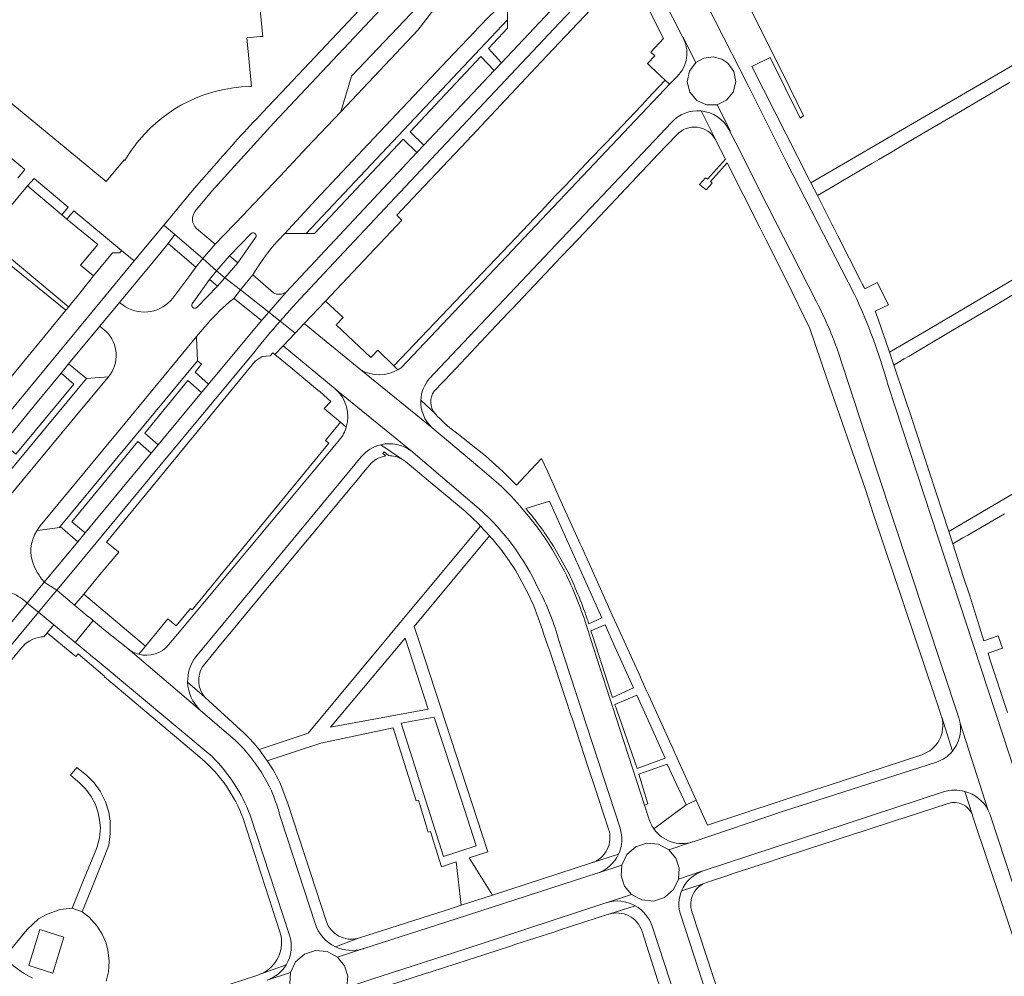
# Model space of a CAD drawing. Extents: x 152048 to 156914, y 461460 to 468786.
# Tile 127 of 256: x 155833 to 155995, y 463577 to 463735. Entities that reach past the tile are written whole.
import ezdxf

# ---------------------------------------------------------------- set-up
doc = ezdxf.new("R2010")
doc.units = 0
doc.header["$LTSCALE"] = 0.75
for name, color, linetype, lineweight in [('B-RO-VH-VERHARDING_ASFALT-GV', 251, 'CONTINUOUS', 18), ('B-RO-VH-VERHARDING_BETON-GV', 251, 'CONTINUOUS', 18), ('B-RO-VH-VERHARDING_BETONSTRAATSTEEN-GV', 251, 'CONTINUOUS', 18), ('B-RO-VH-VERHARDING_STRAATBAKSTEEN-GV', 251, 'CONTINUOUS', 18), ('B-RO-VH-VERHARDING_TEGEL-GV', 251, 'CONTINUOUS', 18)]:
    doc.layers.add(name, color=color, linetype=linetype, lineweight=lineweight)

msp = doc.modelspace()

# ---------------------------------------------------------------- linework, layer by layer
at = {"layer": 'B-RO-VH-VERHARDING_ASFALT-GV'}
for points in [[(155914.977, 463760.675), (155918.951, 463764.787), (155922.186, 463768.178), (155920.371, 463769.879), (155917.975, 463767.454), (155917.525, 463766.946), (155916.704, 463766.094), (155906.919, 463755.749), (155902.231, 463750.761), (155895.019, 463743.087), (155876.744, 463723.648), (155872.681, 463719.353)], [(155861.575, 463703.065), (155863.976, 463705.981), (155864.744, 463706.879), (155874.535, 463717.62), (155910.675, 463756.075), (155911.911, 463757.39), (155915.292, 463754.626), (155916.878, 463756.306), (155914.543, 463758.475)], [(155878.175, 463687.853), (155884.418, 463694.581), (155902.134, 463713.44), (155920.662, 463733.129), (155928.703, 463741.648), (155933.329, 463746.242), (155941.355, 463751.7), (155940.002, 463753.746), (155936.498, 463751.394), (155932.851, 463748.947), (155932.605, 463749.039), (155929.935, 463746.495)], [(155926.789, 463746.791), (155924.825, 463748.883), (155923.079, 463747.126), (155926.767, 463743.182), (155925.521, 463741.879), (155912.031, 463727.54), (155910.849, 463726.284), (155899.255, 463713.953), (155898.126, 463712.752)], [(155970.189, 463689.483), (155959.092, 463711.081), (155955.236, 463718.752), (155952.694, 463723.769), (155947.276, 463734.447), (155944.486, 463739.974), (155943.883, 463741.165), (155938.482, 463738.479), (155939.391, 463736.658), (155940.282, 463734.916), (155941.881, 463731.791), (155941.942, 463731.791), (155944.089, 463727.56), (155945.413, 463728.302), (155946.924, 463728.493), (155948.395, 463728.111), (155949.338, 463727.484), (155950.342, 463726.08), (155950.667, 463724.386), (155950.244, 463722.711), (155949.155, 463721.373), (155947.604, 463720.613), (155949.804, 463716.28), (155949.703, 463716.229)], [(155947.604, 463720.613), (155945.835, 463720.591), (155944.231, 463721.333), (155943.102, 463722.693), (155942.671, 463724.409), (155943.022, 463726.146), (155944.089, 463727.56), (155941.942, 463731.791), (155941.881, 463731.791)], [(155940.966, 463725.249), (155939.748, 463724.003), (155938.903, 463723.139), (155895.53, 463677.3)], [(155949.565, 463716.494), (155949.703, 463716.229), (155949.804, 463716.28), (155947.604, 463720.613)], [(155900.104, 463675.421), (155940.096, 463717.726)], [(155949.703, 463716.229), (155950.67, 463714.374), (155955.816, 463704.202), (155963.998, 463688.142)], [(155898.126, 463712.752), (155894.169, 463708.543), (155876.545, 463689.752), (155873.676, 463686.46), (155875.562, 463684.968)], [(155864.649, 463710.516), (155861.409, 463706.816), (155856.464, 463700.856), (155856.395, 463700.773), (155858.188, 463699.248), (155862.844, 463695.288), (155864.843, 463697.661)], [(155829.948, 463664.831), (155835.52, 463671.601), (155839.451, 463676.409), (155840.709, 463677.933), (155845.858, 463684.162), (155849.111, 463688.056), (155855.934, 463696.322), (155857.108, 463697.774), (155858.188, 463699.248), (155856.395, 463700.773), (155851.532, 463694.889), (155808.541, 463642.868)], [(155864.843, 463697.661), (155861.792, 463700.257)], [(155870.857, 463699.45), (155867.202, 463695.749), (155868.618, 463694.552)], [(155868.618, 463694.552), (155871.524, 463698.749)], [(155861.814, 463687.204), (155865.265, 463690.727), (155863.937, 463691.856), (155861.066, 463687.803)], [(155875.562, 463684.968), (155873.676, 463686.46), (155872.492, 463685.101), (155863.765, 463674.596), (155862.691, 463673.303), (155862.601, 463673.194), (155855.483, 463664.614), (155854.331, 463663.225), (155843.417, 463650.067), (155842.197, 463648.598)], [(155911.575, 463658.166), (155908.498, 463660.816), (155900.573, 463667.457), (155888.862, 463676.937), (155879.511, 463684.577), (155878.044, 463683.006), (155876.076, 463680.898), (155884.654, 463673.805), (155884.805, 463673.671), (155897.164, 463663.591)], [(155842.197, 463648.598), (155836.698, 463641.968), (155838.733, 463640.627), (155841.818, 463644.349), (155855.719, 463661.11), (155871.435, 463680.046)], [(155968.267, 463677.725), (155973.924, 463660.403), (155987.429, 463619.591)], [(155888.862, 463676.937), (155900.573, 463667.457)], [(155992.68, 463603.461), (156000, 463581.044), (156022.433, 463512.401), (156022.925, 463510.828), (156028.636, 463512.693), (156028.508, 463513.081), (156004.532, 463586.622), (156004.496, 463586.736), (156003.062, 463591.146), (156001.378, 463590.622), (155999.631, 463590.875), (155998.16, 463591.857), (155997.262, 463593.373), (155997.102, 463595.133), (155997.711, 463596.791), (155998.978, 463598.022), (156000.649, 463598.586), (155999.32, 463602.688), (155995.782, 463613.453), (155975.768, 463674.366)], [(155897.164, 463663.591), (155884.805, 463673.671)], [(155885.352, 463665.425), (155859.261, 463634.118), (155857.182, 463631.623)], [(155897.474, 463663.349), (155908.399, 463654.057)], [(155861.67, 463629.678), (155888.928, 463662.601)], [(155922.497, 463643.662), (155920.481, 463647.275)], [(155866.333, 463617.481), (155862.403, 463620.881), (155850.443, 463631.024), (155846.483, 463634.179), (155844.75, 463635.639), (155841.787, 463632.052), (155841.948, 463631.918), (155843.92, 463630.291), (155844.653, 463629.676), (155845.085, 463629.311), (155864.346, 463613.23)], [(155929.936, 463622.797), (155926.725, 463632.681), (155926.4, 463633.776), (155926.038, 463634.92)], [(155921.563, 463632.184), (155931.603, 463601.439)], [(155850.443, 463631.024), (155862.403, 463620.881)], [(155936.415, 463602.841), (155935.643, 463605.225), (155930.31, 463621.643), (155929.936, 463622.797)], [(155987.637, 463618.753), (155989.969, 463611.564), (155992.298, 463604.371)], [(155992.298, 463604.371), (155989.969, 463611.564), (155987.637, 463618.753)], [(155983.735, 463612.323), (155958.527, 463604.228), (155943.643, 463599.202), (155943.537, 463599.167)], [(155943.537, 463599.167), (155939.635, 463597.884), (155940.764, 463596.515), (155941.315, 463594.826), (155941.218, 463593.057), (155945.263, 463594.382), (155945.272, 463594.385), (155984.919, 463607.4)], [(155870.624, 463603.58), (155877.104, 463583.829)], [(155881.324, 463585.713), (155875.789, 463602.677)], [(155927.857, 463594.021), (155931.893, 463595.346), (155932.72, 463597.093), (155934.173, 463598.369), (155936.009, 463598.973), (155937.933, 463598.804), (155939.635, 463597.884), (155943.537, 463599.167)], [(155889.153, 463581.537), (155885.022, 463580.182), (155886.169, 463578.769), (155886.702, 463577.026), (155886.555, 463575.209), (155890.365, 463576.457), (155890.529, 463576.513), (155906.15, 463581.579), (155911.698, 463583.378), (155929.271, 463589.143), (155929.292, 463589.149), (155933.48, 463590.524), (155932.351, 463591.889), (155931.8, 463593.573), (155931.893, 463595.346), (155927.857, 463594.021), (155927.813, 463594.006), (155904.559, 463586.504), (155889.379, 463581.606)], [(155945.263, 463594.382), (155941.218, 463593.057), (155940.387, 463591.315), (155938.938, 463590.04), (155937.102, 463589.435), (155935.182, 463589.609), (155933.48, 463590.524), (155929.292, 463589.149)], [(155846.909, 463576.247), (155847.25, 463577.775), (155847.367, 463579.511), (155847.168, 463581.401), (155846.827, 463582.627), (155846.238, 463583.965), (155845.398, 463585.315), (155844.106, 463586.781), (155842.927, 463587.676), (155841.275, 463588.237), (155839.311, 463588.033), (155837.182, 463587.285), (155835.758, 463586.496), (155833.854, 463584.719), (155831.103, 463581.407), (155830.205, 463579.92), (155831.883, 463578.557), (155833.251, 463577.563), (155834.736, 463576.731)], [(155974.538, 463485.846), (155941.592, 463587.103)], [(155936.88, 463585.288), (155951.113, 463541.824), (155964.699, 463500), (155970.274, 463482.838)], [(155885.022, 463580.182), (155889.153, 463581.537)], [(155889.278, 463581.579), (155889.153, 463581.537)], [(155873.446, 463576.407), (155877.271, 463577.653), (155878.102, 463579.4), (155879.555, 463580.675), (155881.391, 463581.275), (155883.32, 463581.102), (155885.022, 463580.182)], [(155841.194, 463560.553), (155856.105, 463565.287), (155874.72, 463571.334), (155874.735, 463571.338), (155878.973, 463572.729), (155877.778, 463574.102), (155877.178, 463575.831), (155877.271, 463577.653), (155873.446, 463576.407)]]:
    msp.add_lwpolyline(points, dxfattribs=at)
for points in [[(155941.881, 463731.791, -0.3471492), (155940.966, 463725.249)], [(155940.096, 463717.726, -0.2369635), (155944.962, 463719.599)], [(155944.962, 463719.599, -0.2543077), (155949.565, 463716.494)], [(155872.681, 463719.353, 0.0126291), (155864.649, 463710.516)], [(155861.792, 463700.257, -0.3977832), (155861.575, 463703.065)], [(155871.524, 463698.749, 0.7997225), (155870.857, 463699.45)], [(155975.768, 463674.366, 0.0434724), (155970.189, 463689.483)], [(155861.066, 463687.803, 0.8218708), (155861.814, 463687.204)], [(155875.562, 463684.968, -0.0072756), (155878.175, 463687.853)], [(155963.998, 463688.142, -0.0444216), (155968.267, 463677.725)], [(155871.435, 463680.046, -0.01204), (155875.562, 463684.968)], [(155895.53, 463677.3, -0.0257385), (155894.985, 463676.952)], [(155894.985, 463676.952, -0.2663723), (155888.862, 463676.937)], [(155898.764, 463671.964, -0.1624866), (155900.104, 463675.421)], [(155884.805, 463673.671, -0.2888836), (155886.473, 463667.524)], [(155900.573, 463667.457, -0.2176039), (155898.764, 463671.964)], [(155886.473, 463667.524, -0.1043433), (155885.352, 463665.425)], [(155888.928, 463662.601, -0.1622139), (155892.165, 463664.616)], [(155892.165, 463664.616, -0.2222129), (155897.164, 463663.591)], [(155897.164, 463663.591, -0.0182848), (155897.474, 463663.349)], [(155915.584, 463653.964, 0.0269146), (155911.575, 463658.166)], [(155908.399, 463654.057, -0.1004017), (155918.125, 463640.946)], [(155920.481, 463647.275, 0.0384819), (155915.584, 463653.964)], [(155926.038, 463634.92, 0.0351038), (155922.497, 463643.662)], [(155918.125, 463640.946, -0.0534267), (155921.563, 463632.184)], [(155852.262, 463630.089, -0.1073731), (155850.443, 463631.024)], [(155857.182, 463631.623, -0.2898021), (155852.262, 463630.089)], [(155860.324, 463625.471, -0.1734818), (155861.67, 463629.678)], [(155862.403, 463620.881, -0.1998356), (155860.324, 463625.471)], [(155987.429, 463619.591, -0.0370868), (155987.637, 463618.753)], [(155874.467, 463606.783, 0.1281955), (155866.333, 463617.481)], [(155987.637, 463618.753, -0.2198821), (155986.37, 463614.1)], [(155986.37, 463614.1, -0.1409384), (155983.735, 463612.323)], [(155864.346, 463613.23, -0.1079843), (155870.624, 463603.58)], [(155984.919, 463607.4, -0.1469041), (155988.452, 463607.485)], [(155988.452, 463607.485, -0.2106295), (155992.298, 463604.371)], [(155875.789, 463602.677, 0.01701), (155874.467, 463606.783)], [(155992.298, 463604.371, -0.0399087), (155992.68, 463603.461)], [(155936.833, 463601.862, -0.0482432), (155936.415, 463602.841)], [(155931.603, 463601.439, -0.1887574), (155931.35, 463597.153)], [(155937.182, 463601.306, -0.0306771), (155936.833, 463601.862)], [(155943.537, 463599.167, -0.3271078), (155937.182, 463601.306)], [(155931.35, 463597.153, -0.2078488), (155927.857, 463594.021)], [(155941.748, 463591.124, -0.218372), (155945.263, 463594.382)], [(155941.592, 463587.103, -0.1810568), (155941.748, 463591.124)], [(155929.292, 463589.149, -0.2085595), (155934.092, 463588.664)], [(155934.092, 463588.664, -0.1878579), (155936.88, 463585.288)], [(155884.677, 463581.908, -0.2067664), (155881.324, 463585.713)], [(155877.104, 463583.829, -0.2183708), (155876.546, 463578.929)], [(155889.153, 463581.537, -0.1812029), (155884.677, 463581.908)], [(155889.379, 463581.606, -0.0486738), (155889.278, 463581.579)], [(155876.546, 463578.929, -0.1743015), (155873.446, 463576.407)]]:
    msp.add_lwpolyline(points, format="xyb", dxfattribs=at)
for points in [[(155836.698, 463641.968), (155833.849, 463638.518), (155835.735, 463637.011), (155838.733, 463640.627)], [(155804.106, 463602.48), (155798.833, 463596.11), (155800.733, 463594.774), (155805.278, 463600.268), (155835.735, 463637.011), (155833.849, 463638.518), (155822.743, 463625.074), (155822.247, 463624.473), (155821.603, 463623.691), (155809.937, 463609.524), (155805.193, 463603.794)], [(155841.275, 463588.237), (155842.927, 463587.676), (155844.913, 463592.561), (155846.686, 463596.926), (155847.304, 463598.642), (155847.575, 463600.518), (155847.548, 463602.61), (155847.343, 463604.057), (155846.776, 463605.792), (155845.908, 463607.509), (155844.919, 463608.899), (155843.627, 463610.179), (155842.063, 463611.418), (155841.885, 463611.203), (155841.743, 463611.109), (155841.762, 463611.094), (155840.997, 463610.161), (155841.002, 463610.157), (155842.561, 463608.858), (155843.561, 463607.86), (155844.423, 463606.641), (155845.106, 463605.311), (155845.589, 463603.946), (155845.799, 463602.768), (155845.931, 463601.497), (155845.78, 463599.856), (155845.344, 463598.181), (155843.178, 463592.859)], [(155835.939, 463584.72), (155839.887, 463583.461), (155838.121, 463577.56), (155834.139, 463578.804)]]:
    msp.add_lwpolyline(points, close=True, dxfattribs=at)
at = {"layer": 'B-RO-VH-VERHARDING_BETON-GV'}
for points in [[(155885.563, 463719.458), (155898.25, 463732.938), (155909.677, 463747.747), (155909.127, 463748.172), (155897.092, 463735.614), (155887.312, 463725.347)], [(155835.939, 463584.72), (155834.139, 463578.804), (155838.121, 463577.56), (155839.887, 463583.461)]]:
    msp.add_lwpolyline(points, close=True, dxfattribs=at)
at = {"layer": 'B-RO-VH-VERHARDING_BETONSTRAATSTEEN-GV'}
for points in [[(155916.878, 463756.306), (155915.292, 463754.626), (155914.053, 463753.314), (155913.851, 463753.101), (155909.127, 463748.172), (155909.677, 463747.747), (155898.25, 463732.938), (155885.563, 463719.458), (155879.992, 463713.559), (155875.503, 463708.806), (155870.269, 463703.255), (155869.573, 463702.542), (155864.843, 463697.661), (155862.844, 463695.288), (155865.094, 463693.235), (155867.202, 463695.749), (155870.857, 463699.45)], [(155907.742, 463732.818), (155904.17, 463729.016), (155891.025, 463715.093), (155881.453, 463704.934), (155876.341, 463699.435), (155876.51, 463699.429), (155879.842, 463699.431), (155895.923, 463716.457), (155913.057, 463734.606), (155913.034, 463737.749), (155913, 463737.888)], [(155875.179, 463698.184), (155876.341, 463699.435), (155881.453, 463704.934), (155891.025, 463715.093), (155904.17, 463729.016), (155907.742, 463732.818)], [(155895.53, 463677.3), (155938.903, 463723.139), (155939.748, 463724.003), (155939.052, 463724.685), (155937.002, 463722.516), (155935.061, 463720.463)], [(155935.061, 463720.463), (155930.969, 463716.132), (155930.784, 463715.937), (155930.813, 463715.91), (155926.852, 463711.817), (155922.544, 463707.288), (155921.036, 463705.701), (155918.514, 463703.048), (155914.453, 463698.775), (155894.313, 463677.586), (155894.985, 463676.952)], [(155947.322, 463714.893), (155944.962, 463719.599)], [(155940.096, 463717.726), (155900.104, 463675.421)], [(155900.958, 463673.411), (155903.854, 463676.476), (155904.523, 463677.184), (155910.314, 463683.31), (155913.181, 463686.343), (155913.818, 463687.017), (155920.176, 463693.742), (155920.798, 463694.4), (155925.766, 463699.654), (155926.491, 463700.421), (155937.884, 463712.471), (155940.93, 463715.693)], [(155825.468, 463700.036), (155840.705, 463687.339), (155840.724, 463687.323), (155841.031, 463687.707), (155842.317, 463689.32), (155844.806, 463692.442), (155842.665, 463694.179), (155845.517, 463697.594), (155840.414, 463701.748), (155839.556, 463702.46), (155833.898, 463707.237), (155831.007, 463703.756)], [(155871.524, 463698.749), (155868.618, 463694.552), (155866.452, 463692.081), (155869.058, 463690.111), (155871.085, 463692.58)], [(155861.066, 463687.803), (155863.937, 463691.856), (155865.094, 463693.235), (155862.844, 463695.288), (155861.687, 463693.871), (155860.689, 463692.494), (155857.864, 463688.767)], [(155867.22, 463688.154), (155867.916, 463688.719), (155869.058, 463690.111), (155866.452, 463692.081), (155865.265, 463690.727), (155861.814, 463687.204)], [(155874.465, 463689.624), (155871.085, 463692.58), (155869.058, 463690.111)], [(155869.058, 463690.111), (155873.676, 463686.46), (155876.545, 463689.752)], [(155850.097, 463687.31), (155849.918, 463687.416), (155849.111, 463688.056), (155845.858, 463684.162), (155846.636, 463683.512), (155846.845, 463683.313)], [(155835.437, 463650.449), (155836.016, 463651.229), (155849.257, 463667.245), (155860.304, 463680.61), (155861.799, 463682.418), (155863.087, 463683.976)], [(155847.274, 463675.79), (155842.84, 463670.445), (155831.657, 463656.988), (155819.297, 463641.951), (155808.77, 463629.239), (155798.886, 463617.33), (155790.659, 463607.365), (155788.64, 463604.954), (155788.257, 463604.522), (155786.947, 463602.963), (155786.341, 463602.242), (155784.595, 463600.188), (155783.191, 463598.732), (155778.004, 463593.629), (155774.107, 463589.782), (155772.261, 463587.939), (155768.743, 463584.505)], [(155898.764, 463671.964), (155901.097, 463669.753)], [(155885.515, 463668.306), (155883.061, 463665.312), (155883.58, 463664.886), (155861.062, 463637.406), (155860.784, 463637.634), (155858.449, 463634.784), (155857.079, 463635.907), (155853.373, 463631.4), (155852.262, 463630.089)], [(155886.473, 463667.524), (155885.515, 463668.306)], [(155857.182, 463631.623), (155859.261, 463634.118), (155885.352, 463665.425)], [(155835.593, 463643.502), (155835.087, 463644.462)], [(155833.849, 463638.518), (155836.698, 463641.968)], [(155852.262, 463630.089), (155853.373, 463631.4), (155852.327, 463632.288), (155843.231, 463640), (155841.684, 463638.181)], [(155841.684, 463638.181), (155843.783, 463636.445), (155844.291, 463636.024), (155844.75, 463635.639), (155846.483, 463634.179), (155850.443, 463631.024)]]:
    msp.add_lwpolyline(points, dxfattribs=at)
for points in [[(155913, 463737.888, 0.0255602), (155907.742, 463732.818)], [(155907.742, 463732.818, -0.0255602), (155913, 463737.888)], [(155944.962, 463719.599, 0.2369635), (155940.096, 463717.726)], [(155940.93, 463715.693, -0.5059304), (155947.322, 463714.893)], [(155870.857, 463699.45, -0.7997225), (155871.524, 463698.749)], [(155871.085, 463692.58, -0.0571211), (155875.179, 463698.184)], [(155857.864, 463688.767, -0.3766004), (155850.097, 463687.31)], [(155876.545, 463689.752, -0.2788552), (155874.465, 463689.624)], [(155861.814, 463687.204, -0.8218708), (155861.066, 463687.803)], [(155863.087, 463683.976, -0.0381418), (155867.22, 463688.154)], [(155846.845, 463683.313, -0.3911941), (155847.274, 463675.79)], [(155894.985, 463676.952, 0.0257385), (155895.53, 463677.3)], [(155900.104, 463675.421, 0.1624866), (155898.764, 463671.964)], [(155901.097, 463669.753, -0.3452707), (155900.958, 463673.411)], [(155885.352, 463665.425, 0.1043433), (155886.473, 463667.524)], [(155835.087, 463644.462, -0.2558823), (155835.437, 463650.449)], [(155836.698, 463641.968, -0.0526957), (155835.593, 463643.502)], [(155831.424, 463640.104, -0.1064414), (155833.849, 463638.518)], [(155850.443, 463631.024, 0.1073731), (155852.262, 463630.089)], [(155852.262, 463630.089, 0.2898021), (155857.182, 463631.623)]]:
    msp.add_lwpolyline(points, format="xyb", dxfattribs=at)
for points in [[(155944.089, 463727.56), (155943.022, 463726.146), (155942.671, 463724.409), (155943.102, 463722.693), (155944.231, 463721.333), (155945.835, 463720.591), (155947.604, 463720.613), (155949.155, 463721.373), (155950.244, 463722.711), (155950.667, 463724.386), (155950.342, 463726.08), (155949.338, 463727.484), (155948.395, 463728.111), (155946.924, 463728.493), (155945.413, 463728.302)], [(155835.437, 463650.449), (155835.615, 463650.489), (155839.183, 463650.996), (155839.293, 463651.13), (155861.94, 463678.456), (155861.8, 463682.233), (155861.799, 463682.418), (155860.304, 463680.61), (155849.257, 463667.245), (155836.016, 463651.229)], [(155843.642, 463675.52), (155832.216, 463661.713), (155812.672, 463638.112), (155790.109, 463610.809), (155790.659, 463607.365), (155798.886, 463617.33), (155808.77, 463629.239), (155819.297, 463641.951), (155831.657, 463656.988), (155842.84, 463670.445), (155847.274, 463675.79)], [(155844.75, 463635.639), (155844.291, 463636.024), (155843.783, 463636.445), (155841.684, 463638.181), (155841.276, 463638.519), (155838.733, 463640.627), (155835.735, 463637.011), (155838.285, 463634.929), (155839.811, 463633.683), (155840.86, 463632.817), (155840.997, 463632.704), (155841.787, 463632.052)], [(155900.963, 463619.729), (155895.524, 463618.714), (155902.481, 463596.765), (155907.901, 463598.524), (155905.444, 463606.033)], [(155941.218, 463593.057), (155941.315, 463594.826), (155940.764, 463596.515), (155939.635, 463597.884), (155937.933, 463598.804), (155936.009, 463598.973), (155934.173, 463598.369), (155932.72, 463597.093), (155931.893, 463595.346), (155931.8, 463593.573), (155932.351, 463591.889), (155933.48, 463590.524), (155935.182, 463589.609), (155937.102, 463589.435), (155938.938, 463590.04), (155940.387, 463591.315)], [(155886.555, 463575.209), (155886.702, 463577.026), (155886.169, 463578.769), (155885.022, 463580.182), (155883.32, 463581.102), (155881.391, 463581.275), (155879.555, 463580.675), (155878.102, 463579.4), (155877.271, 463577.653), (155877.178, 463575.831), (155877.778, 463574.102), (155878.973, 463572.729), (155880.644, 463571.884), (155882.511, 463571.742), (155884.289, 463572.324), (155885.706, 463573.542)]]:
    msp.add_lwpolyline(points, close=True, dxfattribs=at)
at = {"layer": 'B-RO-VH-VERHARDING_STRAATBAKSTEEN-GV'}
for points in [[(155849.994, 463711.429), (155849.884, 463711.535), (155846.894, 463707.979), (155809.802, 463738.553), (155809.051, 463739.169), (155805.917, 463741.725), (155805.43, 463746.977), (155808.012, 463750.111), (155808.63, 463750.861), (155839.199, 463787.968), (155842.796, 463785.024), (155842.913, 463785.151)], [(155872.681, 463719.353), (155876.744, 463723.648), (155895.019, 463743.087), (155902.231, 463750.761), (155900.412, 463752.472), (155890.253, 463761.359), (155889.57, 463761.956), (155890.944, 463763.492), (155889.786, 463764.51), (155888.415, 463762.979), (155881.293, 463769.22), (155882.628, 463770.797), (155885.563, 463774.107), (155884.069, 463775.422), (155881.119, 463772.115), (155879.754, 463770.594), (155872.604, 463776.866), (155873.965, 463778.413), (155872.784, 463779.441), (155871.441, 463777.892), (155865.085, 463783.464), (155866.444, 463784.984), (155865.3, 463786.022)], [(155866.504, 463769.285), (155869.089, 463769.54), (155872.602, 463732.871), (155872.696, 463731.888), (155872.286, 463731.847), (155870.099, 463731.631), (155870.866, 463723.645), (155870.508, 463723.638)], [(155861.792, 463700.257), (155864.843, 463697.661), (155869.573, 463702.542), (155870.269, 463703.255), (155875.503, 463708.806), (155879.992, 463713.559), (155885.563, 463719.458), (155887.312, 463725.347), (155897.092, 463735.614), (155909.127, 463748.172), (155913.851, 463753.101), (155914.053, 463753.314), (155910.675, 463756.075), (155874.535, 463717.62), (155864.744, 463706.879), (155863.976, 463705.981), (155861.575, 463703.065)], [(155826.58, 463715.658), (155833.504, 463709.928), (155832.342, 463708.537)], [(155831.007, 463703.756), (155833.898, 463707.237), (155834.997, 463708.465), (155840.652, 463703.777), (155839.556, 463702.46), (155840.414, 463701.748), (155841.569, 463703.136), (155849.436, 463696.624), (155851.532, 463694.889), (155856.395, 463700.773), (155856.464, 463700.856), (155861.409, 463706.816), (155864.649, 463710.516)], [(155814.146, 463682.376), (155816.14, 463684.801), (155814.207, 463686.386), (155813.781, 463686.735), (155824.405, 463699.584), (155824.423, 463699.569), (155840.226, 463686.795), (155840.266, 463686.763), (155840.724, 463687.323), (155840.705, 463687.339), (155825.468, 463700.036), (155825.298, 463700.144), (155825.058, 463700.34), (155823.74, 463701.419), (155815.684, 463691.843), (155812.66, 463688.154)], [(155857.108, 463697.774), (155855.934, 463696.322), (155849.111, 463688.056), (155849.918, 463687.416), (155850.097, 463687.31)], [(155857.864, 463688.767), (155860.689, 463692.494), (155861.687, 463693.871), (155857.108, 463697.774)]]:
    msp.add_lwpolyline(points, dxfattribs=at)
for points in [[(155870.508, 463723.638, 0.2167624), (155852.322, 463714.781)], [(155864.649, 463710.516, -0.0126291), (155872.681, 463719.353)], [(155852.322, 463714.781, 0.04184), (155849.994, 463711.429)], [(155861.575, 463703.065, 0.3977832), (155861.792, 463700.257)], [(155850.097, 463687.31, 0.3766004), (155857.864, 463688.767)]]:
    msp.add_lwpolyline(points, format="xyb", dxfattribs=at)
msp.add_lwpolyline([(155851.532, 463694.889), (155849.436, 463696.624), (155849.159, 463696.239), (155847.928, 463696.241), (155844.806, 463692.442), (155842.317, 463689.32), (155841.031, 463687.707), (155840.724, 463687.323), (155840.266, 463686.763), (155837.064, 463682.854), (155805.424, 463644.457), (155777.025, 463609.922), (155779.643, 463607.769), (155808.541, 463642.868)], close=True, dxfattribs=at)
at = {"layer": 'B-RO-VH-VERHARDING_TEGEL-GV'}
for points in [[(155971.558, 463691.006), (155971.235, 463691.643), (155967.498, 463699.009), (155966.89, 463700.208), (155966.582, 463700.816), (155964.127, 463705.654), (155963.049, 463707.772), (155962.774, 463708.317), (155953.313, 463726.913), (155956.367, 463728.394), (155961.295, 463718.401), (155961.86, 463718.82), (155959.627, 463723.303), (155946.902, 463748.894), (155943.291, 463747.098), (155941.653, 463746.283)], [(155933.329, 463746.242), (155928.703, 463741.648), (155920.662, 463733.129), (155902.134, 463713.44), (155884.418, 463694.581), (155878.175, 463687.853)], [(155941.94, 463745.441), (155942.639, 463743.751), (155943.242, 463742.433), (155943.291, 463742.335), (155943.739, 463741.449), (155943.883, 463741.165), (155944.486, 463739.974), (155947.276, 463734.447), (155952.694, 463723.769), (155955.236, 463718.752), (155959.092, 463711.081), (155970.189, 463689.483)], [(155941.881, 463731.791), (155940.282, 463734.916), (155939.391, 463736.658), (155938.482, 463738.479), (155938.436, 463738.57), (155938.351, 463738.764), (155938.188, 463739.136), (155937.912, 463739.708), (155937.889, 463739.754), (155937.197, 463741.096), (155935.986, 463743.466), (155931.334, 463741.158), (155935.914, 463736.696), (155935.991, 463736.555), (155936.17, 463736.646), (155938.766, 463731.56), (155936.681, 463729.307), (155937.312, 463728.709), (155936.096, 463727.421), (155936.696, 463726.866), (155939.052, 463724.685)], [(155875.562, 463684.968), (155878.044, 463683.006), (155879.511, 463684.577), (155883.05, 463688.285), (155895.628, 463701.611), (155894.802, 463702.434), (155898.314, 463706.157), (155902.319, 463710.403), (155906.324, 463714.648), (155910.365, 463718.931), (155914.462, 463723.274), (155918.606, 463727.667), (155922.615, 463731.916), (155926.72, 463736.267), (155931.334, 463741.158)], [(156000.6, 463729.59), (155963.049, 463707.772), (155964.127, 463705.654), (155966.22, 463706.884), (155967.039, 463707.365), (155973.096, 463710.925), (155974.25, 463711.603), (155976.623, 463712.998), (155977.763, 463713.668), (155981.312, 463715.754), (155984.047, 463717.362), (155987.7, 463719.511), (155988.819, 463720.169), (155991.041, 463721.477), (155992.287, 463722.209), (155995.813, 463724.284)], [(155939.052, 463724.685), (155939.748, 463724.003), (155940.966, 463725.249)], [(155944.962, 463719.599), (155947.322, 463714.893), (155947.359, 463714.819), (155947.398, 463714.75), (155948.961, 463711.656), (155946.014, 463708.349), (155945.7, 463708.597), (155944.7, 463707.475), (155945.801, 463706.606), (155946.801, 463707.728), (155946.486, 463707.976), (155949.252, 463711.08), (155954.654, 463700.39), (155955.699, 463698.322), (155959.004, 463691.782), (155962.867, 463683.782), (155965.609, 463675.68), (155972.035, 463657.209), (155973.391, 463653.131), (155983.418, 463623.276)], [(155963.998, 463688.142), (155955.816, 463704.202), (155950.67, 463714.374), (155949.703, 463716.229), (155949.565, 463716.494)], [(156000, 463693.956), (155982.695, 463683.77), (155981.368, 463682.989), (155976.02, 463679.841), (155976.746, 463677.736), (155978.439, 463678.735), (155979.258, 463679.218), (155985.24, 463682.749), (155986.363, 463683.412), (155988.706, 463684.795), (155989.916, 463685.509), (155993.58, 463687.671), (155996.214, 463689.225)], [(155973.649, 463686.593), (155975.838, 463687.676), (155973.977, 463691.35), (155971.927, 463690.322)], [(155891.652, 463680.169), (155890.528, 463678.999), (155884.823, 463684.379), (155885.947, 463685.549), (155883.05, 463688.285), (155879.511, 463684.577), (155888.862, 463676.937)], [(155995.474, 463620.5), (155992.572, 463629.265), (155992.249, 463630.242), (155994.662, 463631.089), (155993.93, 463633.148), (155991.58, 463632.302), (155990.853, 463634.594), (155989.18, 463639.865), (155988.229, 463642.785), (155986.442, 463648.264), (155985.773, 463650.31), (155979.522, 463669.418), (155978.563, 463672.336), (155976.746, 463677.736), (155976.02, 463679.841), (155974.074, 463685.478)], [(155873.937, 463679.25), (155874.387, 463679.746), (155874.684, 463679.499), (155876.076, 463680.898), (155878.044, 463683.006), (155875.562, 463684.968)], [(155884.805, 463673.671), (155884.654, 463673.805), (155876.076, 463680.898), (155874.684, 463679.499), (155877.329, 463677.314), (155877.336, 463677.322), (155878.703, 463676.197), (155878.694, 463676.187), (155881.758, 463673.626), (155882.162, 463673.351), (155883.897, 463671.739), (155882.832, 463670.568), (155883.57, 463669.902), (155885.515, 463668.306)], [(155871.435, 463680.046), (155855.719, 463661.11), (155841.818, 463644.349), (155838.733, 463640.627), (155841.276, 463638.519), (155841.684, 463638.181), (155843.231, 463640), (155846.131, 463643.555), (155846.222, 463643.666), (155846.779, 463644.315), (155848.957, 463646.927), (155848.914, 463646.963), (155848.018, 463647.692), (155846.951, 463648.56), (155855.342, 463658.782), (155871.435, 463678.4), (155872.578, 463679.138), (155873.937, 463679.25)], [(155894.985, 463676.952), (155894.313, 463677.586), (155891.652, 463680.169)], [(155987.429, 463619.591), (155973.924, 463660.403), (155968.267, 463677.725)], [(155975.768, 463674.366), (155995.782, 463613.453), (155999.32, 463602.688)], [(155901.097, 463669.753), (155898.764, 463671.964)], [(155885.515, 463668.306), (155886.473, 463667.524)], [(155900.573, 463667.457), (155908.498, 463660.816), (155911.575, 463658.166)], [(155926.4, 463633.776), (155926.725, 463632.681), (155929.936, 463622.797), (155930.31, 463621.643), (155935.643, 463605.225), (155936.197, 463605.45), (155934.692, 463610.355), (155939.377, 463612.005), (155940.485, 463609.614), (155942.494, 463605.278), (155944.166, 463606.041), (155943.117, 463608.349), (155941.297, 463612.351), (155941.017, 463612.967), (155940.172, 463614.823), (155939.753, 463615.745), (155936.324, 463623.286), (155935.961, 463624.088), (155935.203, 463625.762), (155934.835, 463626.576), (155931.408, 463634.147), (155931.084, 463634.863), (155930.32, 463636.551), (155929.93, 463637.414), (155926.54, 463644.926), (155926.156, 463645.778), (155925.379, 463647.501), (155925.016, 463648.304), (155921.57, 463655.942), (155921.243, 463656.667), (155920.788, 463657.677), (155919.683, 463660.126), (155918.657, 463662.337), (155915.206, 463658.688), (155914.519, 463657.961), (155912.269, 463660.208), (155909.399, 463662.794), (155904.441, 463666.731)], [(155892.165, 463664.616), (155895.553, 463662.296)], [(155895.553, 463662.296), (155892.165, 463664.616)], [(155892.731, 463662.722), (155892.856, 463662.752), (155892.93, 463662.84), (155892.51, 463663.19), (155892.706, 463663.432), (155893.44, 463662.808)], [(155908.399, 463654.057), (155897.474, 463663.349)], [(155888.928, 463662.601), (155861.67, 463629.678)], [(155862.77, 463628.021), (155864.93, 463630.655), (155865.538, 463631.395), (155868.079, 463634.49), (155868.827, 463635.392), (155873.503, 463641.03), (155874.082, 463641.728), (155880.043, 463648.911), (155880.657, 463649.651), (155883.274, 463652.803), (155888.679, 463659.311), (155889.303, 463660.062), (155890.329, 463661.298)], [(155896.225, 463661.841), (155898.516, 463659.934), (155899.317, 463659.267), (155905.804, 463653.868)], [(156000, 463658.66), (155992.612, 463654.324), (155985.773, 463650.31), (155986.442, 463648.264), (155988.125, 463649.248), (155988.945, 463649.728), (155994.947, 463653.238)], [(155916.158, 463653.984), (155916.055, 463654.109), (155919.978, 463655.296), (155922.775, 463649.064), (155925.74, 463642.457), (155928.606, 463636.07), (155926.451, 463635.105), (155926.407, 463635.23)], [(155908.601, 463651.213), (155910.088, 463649.603)], [(155920.481, 463647.275), (155922.497, 463643.662)], [(155922.896, 463643.871), (155920.87, 463647.502)], [(155914.66, 463643.454), (155916.356, 463640.265), (155917.357, 463638.079), (155918.811, 463634.087), (155919.112, 463633.203), (155919.704, 463631.464), (155920.005, 463630.581), (155922.607, 463622.793), (155922.879, 463621.971), (155923.452, 463620.235), (155923.737, 463619.371), (155926.356, 463611.435), (155926.628, 463610.612), (155927.209, 463608.851), (155927.486, 463608.013), (155928.884, 463603.776), (155929.712, 463601.267)], [(155864.346, 463613.23), (155845.085, 463629.311), (155844.653, 463629.676), (155843.92, 463630.291), (155841.948, 463631.918), (155841.787, 463632.052), (155840.997, 463632.704), (155840.86, 463632.817), (155839.811, 463633.683), (155838.285, 463634.929), (155837.192, 463633.596), (155841.309, 463630.193), (155841.896, 463629.708)], [(155926.038, 463634.92), (155926.4, 463633.776)], [(155931.603, 463601.439), (155921.563, 463632.184)], [(155841.896, 463629.708), (155842.251, 463630.135), (155846.672, 463626.418), (155846.622, 463626.36), (155849.732, 463623.74), (155862.7, 463612.815)], [(155863.097, 463623.055), (155860.324, 463625.471)], [(155860.324, 463625.471), (155863.097, 463623.055)], [(155869.044, 463617.636), (155863.137, 463623.006), (155863.097, 463623.055)], [(155983.418, 463623.276), (155983.895, 463621.861), (155984.53, 463619.964), (155984.608, 463619.711), (155984.611, 463619.7), (155986.37, 463614.1)], [(155862.403, 463620.881), (155866.333, 463617.481)], [(155986.37, 463614.1), (155984.611, 463619.7)], [(155873.455, 463612.557), (155872.098, 463614.395), (155872.097, 463614.402)], [(155981.32, 463613.533), (155965.911, 463608.468), (155963.835, 463607.785), (155946.034, 463601.934), (155944.166, 463606.041), (155942.494, 463605.278), (155937.182, 463601.306)], [(155943.537, 463599.167), (155943.643, 463599.202), (155958.527, 463604.228), (155983.735, 463612.323)], [(155883.16, 463586.155), (155882.327, 463588.711), (155876.856, 463605.486), (155875.75, 463608.426)], [(155989.688, 463603.561), (155988.452, 463607.485)], [(155988.452, 463607.485), (155989.688, 463603.561), (155989.716, 463603.481), (155989.718, 463603.476), (155994.669, 463588.587), (155996.317, 463583.642)], [(155984.919, 463607.4), (155945.272, 463594.385), (155945.263, 463594.382)], [(155956.388, 463595.969), (155957.302, 463596.269), (155963.334, 463598.247), (155964.22, 463598.536), (155970.407, 463600.552), (155971.32, 463600.849), (155977.517, 463602.868), (155978.403, 463603.16), (155985.668, 463605.524)], [(155869.482, 463603.006), (155875.534, 463584.332)], [(155877.104, 463583.829), (155870.624, 463603.58)], [(155875.789, 463602.677), (155881.324, 463585.713)], [(156023.819, 463507.973), (156022.925, 463510.828), (156022.433, 463512.401), (156000, 463581.044), (155992.68, 463603.461)], [(155931.35, 463597.153), (155926.911, 463595.706), (155910.551, 463590.399), (155905.426, 463588.74), (155903.985, 463588.277), (155888.647, 463583.351), (155888.488, 463583.307), (155884.677, 463581.908)], [(155926.911, 463595.706), (155931.35, 463597.153)], [(155941.748, 463591.124), (155945.269, 463592.254), (155945.304, 463592.272), (155945.853, 463592.505), (155949.357, 463593.657), (155950.225, 463593.942), (155956.388, 463595.969)], [(155889.379, 463581.606), (155904.559, 463586.504), (155927.813, 463594.006), (155927.857, 463594.021)], [(155945.269, 463592.254), (155941.748, 463591.124)], [(155929.292, 463589.149), (155929.271, 463589.143), (155911.698, 463583.378), (155906.15, 463581.579), (155890.529, 463576.513), (155890.365, 463576.457)], [(155929.735, 463587.27), (155934.092, 463588.664)], [(155934.092, 463588.664), (155929.735, 463587.27)], [(155887.014, 463573.417), (155890.973, 463574.716), (155891.054, 463574.743), (155892.47, 463575.199), (155893.572, 463575.555), (155899.541, 463577.479), (155900.474, 463577.779), (155906.575, 463579.752), (155906.724, 463579.8), (155907.444, 463580.034), (155913.517, 463582.006), (155914.44, 463582.305), (155920.655, 463584.323), (155921.56, 463584.617), (155929.711, 463587.262), (155929.735, 463587.27)], [(155941.592, 463587.103), (155974.538, 463485.846)], [(155948.139, 463573.302), (155943.42, 463587.723)], [(155970.274, 463482.838), (155964.699, 463500), (155951.113, 463541.824), (155936.88, 463585.288)], [(155884.677, 463581.908), (155888.488, 463583.307)], [(155935.234, 463584.433), (155939.66, 463570.595), (155940.277, 463568.667), (155946.011, 463550.737), (155962.559, 463500), (155968.332, 463482.301), (155968.51, 463480.466), (155968.528, 463480.282), (155968.11, 463478.986), (155967.475, 463478.122), (155966.384, 463477.38), (155970.475, 463479.336)], [(155889.153, 463581.537), (155889.278, 463581.579)], [(155876.546, 463578.929), (155872.29, 463577.372), (155871.91, 463577.233), (155864.795, 463574.923), (155853.679, 463571.315), (155851.919, 463570.744), (155851.4, 463570.576), (155847.365, 463569.266), (155844.672, 463568.603), (155843.742, 463568.462), (155843.627, 463568.444)], [(155872.29, 463577.372), (155876.546, 463578.929)]]:
    msp.add_lwpolyline(points, dxfattribs=at)
for points in [[(155910.849, 463726.284), (155912.031, 463727.54), (155909.893, 463729.876), (155913.068, 463733.246), (155913.057, 463734.606), (155895.923, 463716.457), (155879.842, 463699.431), (155881.253, 463699.432), (155895.82, 463714.936), (155898.126, 463712.752), (155899.255, 463713.953), (155896.981, 463716.172), (155908.668, 463728.576)], [(155858.188, 463699.248), (155857.108, 463697.774), (155861.687, 463693.871), (155862.844, 463695.288)], [(155865.094, 463693.235), (155866.452, 463692.081), (155868.618, 463694.552), (155867.202, 463695.749)], [(155866.452, 463692.081), (155865.094, 463693.235), (155863.937, 463691.856), (155865.265, 463690.727)], [(155869.058, 463690.111), (155867.916, 463688.719), (155868.295, 463688.419), (155872.492, 463685.101), (155873.676, 463686.46)], [(155790.109, 463610.809), (155812.672, 463638.112), (155832.216, 463661.713), (155843.642, 463675.52), (155840.709, 463677.933), (155839.451, 463676.409), (155841.574, 463674.574), (155832.016, 463663.069), (155829.948, 463664.831), (155828.656, 463663.286), (155830.716, 463661.54), (155812.906, 463639.952), (155810.892, 463641.684), (155809.589, 463640.086), (155811.607, 463638.392), (155790.556, 463612.965), (155788.602, 463614.638), (155787.335, 463613.102)], [(155843.417, 463650.067), (155841.209, 463651.923), (155852.114, 463665.138), (155854.331, 463663.225), (155855.483, 463664.614), (155853.256, 463666.526), (155860.375, 463675.209), (155862.601, 463673.194), (155862.691, 463673.303), (155863.765, 463674.596), (155861.571, 463676.59), (155862.627, 463677.888), (155862.22, 463678.225), (155861.94, 463678.456), (155839.293, 463651.13), (155842.197, 463648.598)], [(155910.088, 463649.603), (155908.601, 463651.213), (155895.362, 463635.325), (155893.918, 463633.594), (155893.463, 463633.048), (155892.093, 463631.404), (155880.174, 463617.068), (155872.097, 463614.402), (155872.098, 463614.395), (155873.455, 463612.557), (155882.257, 463615.42), (155894.189, 463617.963), (155898, 463605.941), (155898.395, 463606.063), (155899.97, 463600.783), (155900.332, 463600.897), (155901.19, 463598.207), (155902.152, 463595.081), (155904.602, 463595.876), (155905.426, 463588.74), (155910.551, 463590.399), (155906.709, 463596.56), (155909.794, 463597.562), (155909.751, 463597.692), (155898.512, 463632.043), (155897.664, 463634.635)], [(155835.735, 463637.011), (155805.278, 463600.268), (155800.733, 463594.774), (155802.339, 463593.452), (155803.208, 463592.734), (155806.079, 463596.15), (155808.793, 463599.478), (155807.556, 463600.512), (155832.933, 463631.137), (155833.24, 463631.48), (155833.506, 463631.729), (155833.858, 463632.013), (155834.315, 463632.306), (155834.8, 463632.555), (155835.311, 463632.751), (155835.658, 463632.849), (155836.195, 463632.951), (155836.555, 463632.986), (155836.664, 463632.997), (155837.192, 463633.596), (155838.285, 463634.929)], [(155927.099, 463632.989), (155926.787, 463633.944), (155929.121, 463634.958), (155930.756, 463631.321), (155932.167, 463628.183), (155933.807, 463624.534), (155930.36, 463622.987), (155930.048, 463623.943)], [(155883.886, 463618.07), (155896.169, 463632.757), (155899.967, 463621.069)], [(155931.049, 463620.871), (155930.739, 463621.825), (155934.35, 463623.362), (155936.155, 463619.354), (155939.027, 463612.975), (155934.441, 463611.268)], [(155900.963, 463619.729), (155905.444, 463606.033), (155907.901, 463598.524), (155902.481, 463596.765), (155895.524, 463618.714)]]:
    msp.add_lwpolyline(points, close=True, dxfattribs=at)
for points in [[(155940.966, 463725.249, 0.3471492), (155941.881, 463731.791)], [(155949.565, 463716.494, 0.2543077), (155944.962, 463719.599)], [(155971.927, 463690.322, 0.0066318), (155971.558, 463691.006)], [(155970.189, 463689.483, -0.0434724), (155975.768, 463674.366)], [(155878.175, 463687.853, 0.0072756), (155875.562, 463684.968)], [(155968.267, 463677.725, 0.0444216), (155963.998, 463688.142)], [(155974.074, 463685.478, 0.0073163), (155973.649, 463686.593)], [(155875.562, 463684.968, 0.01204), (155871.435, 463680.046)], [(155888.862, 463676.937, 0.2663723), (155894.985, 463676.952)], [(155886.473, 463667.524, 0.2888836), (155884.805, 463673.671)], [(155898.764, 463671.964, 0.2176039), (155900.573, 463667.457)], [(155904.441, 463666.731, -0.060325), (155901.097, 463669.753)], [(155892.165, 463664.616, 0.1622139), (155888.928, 463662.601)], [(155897.164, 463663.591, 0.2222129), (155892.165, 463664.616)], [(155890.329, 463661.298, -0.1730756), (155892.731, 463662.722)], [(155893.44, 463662.808, -0.1315273), (155895.553, 463662.296)], [(155897.474, 463663.349, 0.0182848), (155897.164, 463663.591)], [(155895.553, 463662.296, -0.0488697), (155896.225, 463661.841)], [(155911.575, 463658.166, -0.0269146), (155915.584, 463653.964)], [(155905.804, 463653.868, -0.0190722), (155908.601, 463651.213)], [(155918.125, 463640.946, 0.1004017), (155908.399, 463654.057)], [(155915.584, 463653.964, -0.0384819), (155920.481, 463647.275)], [(155916.749, 463653.274, 0.003881), (155916.158, 463653.984)], [(155920.87, 463647.502, 0.0328312), (155916.749, 463653.274)], [(155910.088, 463649.603, -0.0405882), (155914.66, 463643.454)], [(155922.497, 463643.662, -0.0351038), (155926.038, 463634.92)], [(155926.126, 463636.055, 0.0311803), (155922.896, 463643.871)], [(155921.563, 463632.184, 0.0534267), (155918.125, 463640.946)], [(155926.407, 463635.23, 0.0036283), (155926.126, 463636.055)], [(155861.67, 463629.678, 0.1734818), (155860.324, 463625.471)], [(155863.097, 463623.055, -0.3159575), (155862.77, 463628.021)], [(155860.324, 463625.471, 0.1998356), (155862.403, 463620.881)], [(155984.611, 463619.7, -0.4007052), (155981.32, 463613.533)], [(155987.637, 463618.753, 0.0370868), (155987.429, 463619.591)], [(155866.333, 463617.481, -0.1281955), (155874.467, 463606.783)], [(155872.097, 463614.402, 0.0392869), (155869.044, 463617.636)], [(155986.37, 463614.1, 0.2198821), (155987.637, 463618.753)], [(155983.735, 463612.323, 0.1409384), (155986.37, 463614.1)], [(155862.7, 463612.815, -0.1249556), (155869.482, 463603.006)], [(155870.624, 463603.58, 0.1079843), (155864.346, 463613.23)], [(155875.75, 463608.426, 0.0408188), (155873.455, 463612.557)], [(155988.452, 463607.485, 0.1469041), (155984.919, 463607.4)], [(155992.298, 463604.371, 0.2106295), (155988.452, 463607.485)], [(155874.467, 463606.783, -0.01701), (155875.789, 463602.677)], [(155985.668, 463605.524, -0.4032782), (155989.688, 463603.561)], [(155992.68, 463603.461, 0.0399087), (155992.298, 463604.371)], [(155929.712, 463601.267, -0.4163618), (155926.911, 463595.706)], [(155931.35, 463597.153, 0.1887574), (155931.603, 463601.439)], [(155937.182, 463601.306, 0.3271078), (155943.537, 463599.167)], [(155927.857, 463594.021, 0.2078488), (155931.35, 463597.153)], [(155945.263, 463594.382, 0.218372), (155941.748, 463591.124)], [(155943.42, 463587.723, -0.3652331), (155945.269, 463592.254)], [(155941.748, 463591.124, 0.1810568), (155941.592, 463587.103)], [(155934.092, 463588.664, 0.2085595), (155929.292, 463589.149)], [(155936.88, 463585.288, 0.1878579), (155934.092, 463588.664)], [(155929.735, 463587.27, -0.412937), (155935.234, 463584.433)], [(155881.324, 463585.713, 0.2067664), (155884.677, 463581.908)], [(155888.488, 463583.307, -0.4023991), (155883.16, 463586.155)], [(155875.534, 463584.332, -0.3925638), (155872.29, 463577.372)], [(155876.546, 463578.929, 0.2183708), (155877.104, 463583.829)], [(155884.677, 463581.908, 0.1812029), (155889.153, 463581.537)], [(155889.278, 463581.579, 0.0486738), (155889.379, 463581.606)], [(155873.446, 463576.407, 0.1743015), (155876.546, 463578.929)]]:
    msp.add_lwpolyline(points, format="xyb", dxfattribs=at)

doc.saveas('drawing.dxf')
